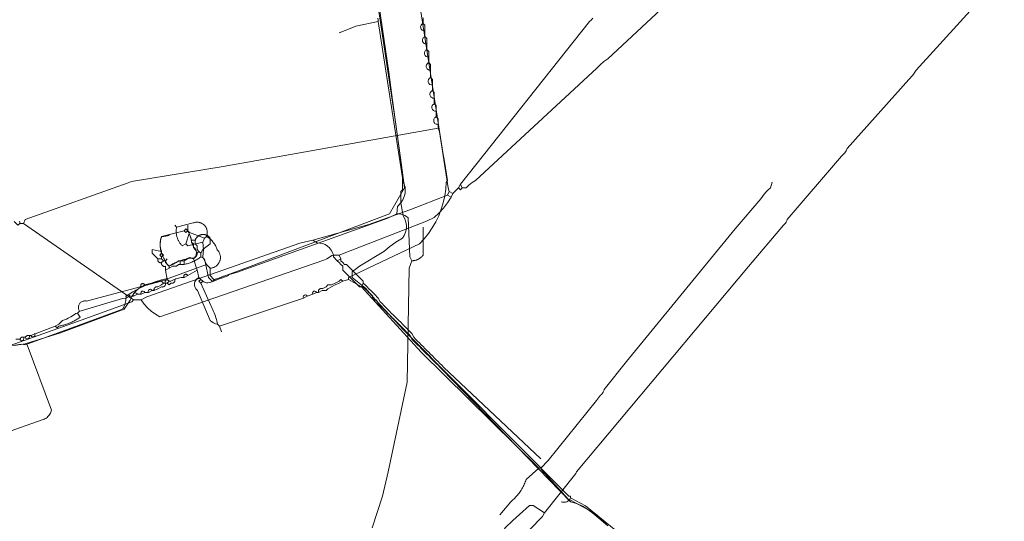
# Model space of a CAD drawing. Header units: inches. Extents: x 158416 to 160804, y 432611 to 437652.
# Tile 148 of 193: x 158845 to 159021, y 436439 to 436529. Entities that reach past the tile are written whole.
import ezdxf

# ---------------------------------------------------------------- set-up
doc = ezdxf.new("R2010")
doc.units = ezdxf.units.IN
doc.header["$MEASUREMENT"] = 0
doc.linetypes.add('DASHDOT', pattern=[0])
for name, color, linetype in [('4.2-K&L-LAAGSPANNING', 10, 'Continuous'), ('4.2-K&L-LAGEDRUK GAS', 42, 'Continuous'), ('4.2-K&L-MIDDENSPANNING', 10, 'Continuous'), ('4.2-K&L-SIGNAAL UPC', 222, 'Continuous'), ('4.2-K&L-WATERLEIDING', 150, 'Continuous')]:
    doc.layers.add(name, color=color, linetype=linetype)

msp = doc.modelspace()

# ---------------------------------------------------------------- linework, layer by layer
at = {"layer": '4.2-K&L-LAAGSPANNING', "linetype": 'DASHDOT', "lineweight": 0, "ltscale": 2}
for points in [[(158877.33, 436481.67, 0), (158877.67, 436482, 0), (158877.88, 436481.87, 0), (158878.11, 436481.78, 0), (158878.36, 436481.73, 0), (158878.6, 436481.72, 0), (158878.85, 436481.75, 0), (158879.09, 436481.82, 0), (158879.31, 436481.92, 0), (158879.52, 436482.06, 0), (158879.7, 436482.23, 0), (158885.63, 436484.43, 0), (158911, 436494, 0), (158913.67, 436498.67, 0), (158913.14, 436502.69, 0), (158912.14, 436510.02, 0), (158900.2, 436589.31, 0), (158898.67, 436592.67, 0)], [(158877, 436482.67, 0), (158876.81, 436482.57, 0), (158876.64, 436482.44, 0), (158876.49, 436482.28, 0), (158876.37, 436482.1, 0), (158876.27, 436481.91, 0), (158876.22, 436481.7, 0), (158876.19, 436481.49, 0), (158876.2, 436481.27, 0), (158876.25, 436481.06, 0), (158876.32, 436480.86, 0), (158876.43, 436480.67, 0), (158876.57, 436480.51, 0), (158876.73, 436480.37, 0), (158879, 436475, 0), (158879.29, 436474.76, 0), (158879.62, 436474.57, 0), (158879.97, 436474.43, 0), (158880.33, 436474.33, 0), (158880.67, 436474, 0), (158895.67, 436479, 0), (158896.33, 436479.33, 0), (158897.33, 436479.67, 0), (158898, 436480, 0), (158898.33, 436480, 0), (158899, 436480.33, 0), (158899.67, 436480.33, 0), (158900, 436480.67, 0), (158900.67, 436481, 0), (158901.33, 436481.33, 0), (158902, 436481.67, 0), (158902.67, 436482, 0), (158903.67, 436482.33, 0), (158903.67, 436482.67, 0), (158916.33, 436488.67, 0), (158917.17, 436489.56, 0), (158917.94, 436490.52, 0), (158918.64, 436491.53, 0), (158919.25, 436492.59, 0), (158919.79, 436493.7, 0), (158920.23, 436494.84, 0), (158920.6, 436496.01, 0), (158920.87, 436497.21, 0), (158921.05, 436498.42, 0), (158921.14, 436499.64, 0), (158921.33, 436500, 0), (158920.8, 436503.36, 0), (158920.53, 436504.98, 0), (158907.67, 436587.33, 0)], [(158938, 436448.67, 0), (158939.33, 436450, 0), (158947.93, 436460.7, 0), (158948.67, 436461.67, 0), (158948.86, 436461.82, 0), (158949.02, 436462.01, 0), (158949.16, 436462.21, 0), (158949.26, 436462.43, 0), (158949.33, 436462.67, 0), (158953.33, 436467.67, 0), (158972.67, 436491.33, 0), (158977.27, 436496.7, 0), (158977.57, 436497.13, 0), (158977.89, 436497.55, 0), (158978.24, 436497.94, 0), (158978.61, 436498.31, 0), (158979, 436498.67, 0), (158979.33, 436499.67, 0)], [(158877.67, 436482, 0), (158877.33, 436482.33, 0), (158877, 436482.67, 0), (158876.67, 436484, 0), (158876, 436486, 0), (158876.08, 436486.06, 0), (158876.15, 436486.13, 0), (158876.21, 436486.2, 0), (158876.27, 436486.27, 0), (158876.33, 436486.35, 0), (158876.38, 436486.44, 0), (158876.42, 436486.52, 0), (158876.46, 436486.61, 0), (158876.49, 436486.71, 0), (158876.51, 436486.8, 0), (158876.52, 436486.9, 0), (158876.53, 436486.99, 0), (158876.53, 436487.09, 0), (158876.53, 436487.19, 0), (158876.51, 436487.28, 0), (158876.49, 436487.38, 0), (158876.47, 436487.47, 0), (158876.43, 436487.56, 0), (158876.39, 436487.65, 0), (158876.35, 436487.73, 0), (158876.29, 436487.82, 0), (158876.23, 436487.89, 0), (158876.17, 436487.97, 0), (158876.1, 436488.03, 0), (158875.67, 436489, 0), (158875.65, 436489.18, 0), (158875.62, 436489.35, 0), (158875.59, 436489.53, 0), (158875.55, 436489.7, 0), (158875.51, 436489.87, 0), (158875.45, 436490.04, 0), (158875.39, 436490.21, 0), (158875.33, 436490.37, 0), (158875.26, 436490.53, 0), (158875.18, 436490.69, 0), (158875.09, 436490.85, 0), (158875, 436491, 0), (158874.67, 436491.33, 0), (158874.33, 436491, 0)], [(158875, 436491, 0), (158874.67, 436490.67, 0), (158874.33, 436491, 0), (158871.97, 436490.4, 0), (158871.86, 436490.34, 0), (158871.75, 436490.29, 0), (158871.64, 436490.24, 0), (158871.53, 436490.19, 0), (158871.41, 436490.15, 0), (158871.3, 436490.12, 0), (158871.18, 436490.09, 0), (158871.06, 436490.06, 0), (158870.94, 436490.04, 0), (158870.82, 436490.02, 0), (158870.7, 436490.01, 0), (158870.58, 436490, 0), (158870.45, 436490, 0), (158870.33, 436490, 0), (158870.29, 436489.86, 0), (158870.25, 436489.71, 0), (158870.21, 436489.56, 0), (158870.18, 436489.41, 0), (158870.15, 436489.26, 0), (158870.13, 436489.11, 0), (158870.11, 436488.96, 0), (158870.09, 436488.81, 0), (158870.09, 436488.66, 0), (158870.08, 436488.51, 0), (158870.08, 436488.36, 0), (158870.09, 436488.21, 0), (158870.1, 436488.05, 0), (158870.12, 436487.9, 0), (158870.14, 436487.75, 0), (158870.16, 436487.6, 0), (158870.19, 436487.45, 0), (158870.23, 436487.31, 0), (158870.27, 436487.16, 0), (158870.31, 436487.01, 0), (158870.36, 436486.87, 0), (158870.42, 436486.73, 0), (158870.47, 436486.59, 0), (158870.54, 436486.45, 0), (158870.6, 436486.31, 0), (158870.67, 436486.18, 0), (158870.75, 436486.05, 0), (158870.83, 436485.92, 0), (158870.91, 436485.79, 0), (158871, 436485.67, 0), (158871, 436485.33, 0), (158871.67, 436484.67, 0), (158871.83, 436484.78, 0), (158871.99, 436484.88, 0), (158872.16, 436484.99, 0), (158872.33, 436485.08, 0), (158872.5, 436485.18, 0), (158872.67, 436485.27, 0), (158872.85, 436485.35, 0), (158873.02, 436485.43, 0), (158873.2, 436485.5, 0), (158873.39, 436485.58, 0), (158873.57, 436485.64, 0), (158873.75, 436485.7, 0), (158873.94, 436485.76, 0), (158874.13, 436485.81, 0), (158874.32, 436485.86, 0), (158874.51, 436485.9, 0), (158874.7, 436485.93, 0), (158874.77, 436485.97, 0), (158874.85, 436486.01, 0), (158874.93, 436486.04, 0), (158875.01, 436486.07, 0), (158875.09, 436486.09, 0), (158875.17, 436486.1, 0), (158875.26, 436486.12, 0), (158875.34, 436486.12, 0), (158875.43, 436486.12, 0), (158875.51, 436486.12, 0), (158875.59, 436486.11, 0), (158875.68, 436486.1, 0), (158875.76, 436486.08, 0), (158875.84, 436486.06, 0), (158875.92, 436486.03, 0), (158876, 436486, 0)], [(158855.67, 436476.67, 0), (158855.6, 436476.78, 0), (158855.55, 436476.91, 0), (158855.51, 436477.04, 0), (158855.49, 436477.17, 0), (158855.48, 436477.31, 0), (158855.49, 436477.44, 0), (158855.51, 436477.58, 0), (158855.55, 436477.71, 0), (158855.6, 436477.83, 0), (158855.67, 436477.95, 0), (158855.75, 436478.06, 0), (158855.84, 436478.16, 0), (158855.94, 436478.25, 0), (158856.06, 436478.32, 0), (158856.18, 436478.39, 0), (158856.3, 436478.43, 0), (158856.43, 436478.47, 0), (158856.57, 436478.49, 0), (158856.7, 436478.49, 0), (158856.84, 436478.48, 0), (158856.97, 436478.45, 0), (158857.37, 436478.57, 0), (158870.33, 436482, 0), (158870.67, 436481.67, 0), (158871, 436481.67, 0), (158870.97, 436481.72, 0), (158870.95, 436481.78, 0), (158870.94, 436481.84, 0), (158870.94, 436481.91, 0), (158870.95, 436481.97, 0), (158870.97, 436482.03, 0), (158871.01, 436482.08, 0), (158871.05, 436482.13, 0), (158871.09, 436482.17, 0), (158871.15, 436482.21, 0), (158871.21, 436482.23, 0), (158871.27, 436482.24, 0), (158871.33, 436482.25, 0), (158871.39, 436482.24, 0), (158871.45, 436482.22, 0), (158871.51, 436482.19, 0), (158871.56, 436482.15, 0), (158871.6, 436482.11, 0), (158871.64, 436482.06, 0), (158871.67, 436482, 0), (158872, 436482, 0), (158872.21, 436482.12, 0), (158872.43, 436482.24, 0), (158872.66, 436482.34, 0), (158872.88, 436482.42, 0), (158873.12, 436482.5, 0), (158873.36, 436482.56, 0), (158873.6, 436482.61, 0), (158873.84, 436482.64, 0), (158874.09, 436482.66, 0), (158874.33, 436482.67, 0), (158874.3, 436482.72, 0), (158874.28, 436482.78, 0), (158874.27, 436482.84, 0), (158874.28, 436482.91, 0), (158874.29, 436482.97, 0), (158874.31, 436483.03, 0), (158874.34, 436483.08, 0), (158874.38, 436483.13, 0), (158874.43, 436483.17, 0), (158874.48, 436483.21, 0), (158874.54, 436483.23, 0), (158874.6, 436483.24, 0), (158874.66, 436483.24, 0), (158874.73, 436483.24, 0), (158874.79, 436483.22, 0), (158874.84, 436483.19, 0), (158874.89, 436483.15, 0), (158874.94, 436483.11, 0), (158874.97, 436483.06, 0), (158875, 436483, 0)], [(158874.33, 436482.67, 0), (158875, 436483, 0), (158876.67, 436484, 0)], [(158844.33, 436471.67, 0), (158845, 436471.67, 0), (158845.33, 436472, 0), (158846, 436472, 0), (158846.33, 436472.33, 0), (158847, 436472.33, 0), (158851.33, 436474, 0), (158852, 436474.33, 0), (158852.67, 436475, 0), (158853, 436475.1, 0), (158853.33, 436475.23, 0), (158853.63, 436475.4, 0), (158854.12, 436475.65, 0), (158854.59, 436475.94, 0), (158855.03, 436476.27, 0), (158855.33, 436476.33, 0), (158855.67, 436476.67, 0), (158855.97, 436476.73, 0), (158863.37, 436478.9, 0), (158864, 436479, 0), (158864.67, 436479.33, 0), (158865.33, 436479.33, 0), (158866, 436479.67, 0), (158866.67, 436479.67, 0), (158867.33, 436480, 0), (158868, 436480, 0), (158868.67, 436480.33, 0), (158869, 436480.33, 0), (158869.67, 436480.67, 0), (158870.33, 436481, 0), (158870.42, 436480.98, 0), (158870.51, 436480.97, 0), (158870.6, 436480.98, 0), (158870.69, 436481.01, 0), (158870.77, 436481.05, 0), (158870.84, 436481.1, 0), (158870.9, 436481.16, 0), (158870.95, 436481.23, 0), (158870.99, 436481.31, 0), (158871.02, 436481.4, 0), (158871.03, 436481.49, 0), (158871.02, 436481.58, 0), (158871, 436481.67, 0), (158871.33, 436481.67, 0), (158871.67, 436482, 0)], [(158869, 436480.33, 0), (158868.99, 436480.36, 0), (158868.99, 436480.38, 0), (158868.98, 436480.41, 0), (158868.98, 436480.44, 0), (158868.97, 436480.46, 0), (158868.97, 436480.49, 0), (158868.97, 436480.52, 0), (158868.97, 436480.54, 0), (158868.98, 436480.57, 0), (158868.98, 436480.6, 0), (158868.99, 436480.62, 0), (158868.99, 436480.65, 0), (158869, 436480.67, 0), (158869.01, 436480.7, 0), (158869.02, 436480.72, 0), (158869.03, 436480.74, 0), (158869.05, 436480.77, 0), (158869.06, 436480.79, 0), (158869.08, 436480.81, 0), (158869.09, 436480.83, 0), (158869.11, 436480.85, 0), (158869.13, 436480.87, 0), (158869.15, 436480.89, 0), (158869.17, 436480.91, 0), (158869.19, 436480.92, 0), (158869.21, 436480.94, 0), (158869.23, 436480.95, 0), (158869.26, 436480.97, 0), (158869.28, 436480.98, 0), (158869.3, 436480.99, 0), (158869.33, 436481, 0), (158869.35, 436481.01, 0), (158869.38, 436481.01, 0), (158869.4, 436481.02, 0), (158869.43, 436481.02, 0), (158869.46, 436481.03, 0), (158869.48, 436481.03, 0), (158869.51, 436481.03, 0), (158869.54, 436481.03, 0), (158869.56, 436481.02, 0), (158869.59, 436481.02, 0), (158869.62, 436481.01, 0), (158869.64, 436481.01, 0), (158869.67, 436481, 0), (158870.33, 436481.33, 0), (158870.67, 436481.67, 0)], [(158871.33, 436481.67, 0), (158871.67, 436481.33, 0), (158872, 436481.67, 0), (158872.02, 436481.66, 0), (158872.05, 436481.65, 0), (158872.07, 436481.65, 0), (158872.09, 436481.64, 0), (158872.12, 436481.64, 0), (158872.14, 436481.64, 0), (158872.16, 436481.64, 0), (158872.19, 436481.64, 0), (158872.21, 436481.64, 0), (158872.24, 436481.64, 0), (158872.26, 436481.65, 0), (158872.28, 436481.65, 0), (158872.31, 436481.66, 0), (158872.33, 436481.66, 0), (158872.35, 436481.67, 0), (158872.37, 436481.68, 0), (158872.39, 436481.69, 0), (158872.42, 436481.7, 0), (158872.44, 436481.71, 0), (158872.46, 436481.73, 0), (158872.48, 436481.74, 0), (158872.49, 436481.75, 0), (158872.51, 436481.77, 0), (158872.53, 436481.79, 0), (158872.55, 436481.8, 0), (158872.56, 436481.82, 0), (158872.58, 436481.84, 0), (158872.59, 436481.86, 0), (158872.61, 436481.88, 0), (158872.62, 436481.9, 0), (158872.63, 436481.92, 0), (158872.64, 436481.94, 0), (158872.65, 436481.96, 0), (158872.66, 436481.98, 0), (158872.67, 436482.01, 0), (158872.68, 436482.03, 0), (158872.68, 436482.05, 0), (158872.69, 436482.07, 0), (158872.69, 436482.1, 0), (158872.69, 436482.12, 0), (158872.69, 436482.15, 0), (158872.69, 436482.17, 0), (158872.69, 436482.19, 0), (158872.69, 436482.22, 0), (158872.69, 436482.24, 0), (158872.68, 436482.26, 0), (158872.68, 436482.29, 0), (158872.67, 436482.31, 0), (158872.67, 436482.33, 0)], [(158881, 436473, 0), (158880.67, 436474, 0), (158880.33, 436474.33, 0), (158880.26, 436474.62, 0), (158880.19, 436474.92, 0), (158880.11, 436475.2, 0), (158880.02, 436475.49, 0), (158879.93, 436475.77, 0), (158879.83, 436476.06, 0), (158879.72, 436476.34, 0), (158879.61, 436476.62, 0), (158879.49, 436476.89, 0), (158879.37, 436477.16, 0), (158879.24, 436477.43, 0), (158879.1, 436477.7, 0), (158877.33, 436481.67, 0), (158877, 436482, 0), (158877.33, 436482.33, 0)], [(158898.33, 436480, 0), (158898.32, 436480.04, 0), (158898.31, 436480.08, 0), (158898.31, 436480.12, 0), (158898.31, 436480.16, 0), (158898.31, 436480.21, 0), (158898.31, 436480.25, 0), (158898.32, 436480.29, 0), (158898.33, 436480.33, 0), (158898.35, 436480.37, 0), (158898.36, 436480.41, 0), (158898.38, 436480.44, 0), (158898.41, 436480.48, 0), (158898.43, 436480.51, 0), (158898.46, 436480.54, 0), (158898.49, 436480.57, 0), (158898.52, 436480.59, 0), (158898.56, 436480.62, 0), (158898.6, 436480.64, 0), (158898.63, 436480.65, 0), (158898.67, 436480.67, 0), (158898.71, 436480.68, 0), (158898.75, 436480.69, 0), (158898.79, 436480.69, 0), (158898.84, 436480.69, 0), (158898.88, 436480.69, 0), (158898.92, 436480.69, 0), (158898.96, 436480.68, 0), (158899, 436480.67, 0), (158899.67, 436481, 0), (158900, 436481.33, 0), (158900.67, 436481.33, 0), (158901.33, 436481.67, 0), (158902, 436482, 0), (158902.33, 436482.33, 0), (158902.67, 436482, 0)], [(158950, 436438.33, 0), (158948, 436440.33, 0), (158946.95, 436440.92, 0), (158946.72, 436441.08, 0), (158943.3, 436442.93, 0), (158943, 436443, 0), (158938.08, 436448.41, 0), (158938, 436448.67, 0), (158937.67, 436448.67, 0), (158916.67, 436469.33, 0), (158906, 436481, 0), (158903.67, 436482.33, 0)], [(158851.33, 436474, 0), (158851.67, 436473.67, 0), (158852, 436474, 0), (158852.17, 436474.03, 0), (158852.34, 436474.06, 0), (158852.51, 436474.1, 0), (158852.68, 436474.14, 0), (158852.85, 436474.18, 0), (158853.01, 436474.23, 0), (158853.18, 436474.28, 0), (158853.35, 436474.33, 0), (158853.51, 436474.39, 0), (158853.67, 436474.45, 0), (158853.83, 436474.51, 0), (158854, 436474.57, 0), (158854.15, 436474.64, 0), (158854.31, 436474.72, 0), (158854.47, 436474.79, 0), (158854.62, 436474.87, 0), (158854.78, 436474.95, 0), (158854.93, 436475.03, 0), (158855.08, 436475.12, 0), (158855.23, 436475.21, 0), (158855.37, 436475.3, 0), (158855.52, 436475.4, 0), (158855.66, 436475.5, 0), (158855.8, 436475.6, 0), (158855.33, 436476.33, 0)], [(158930.67, 436440.33, 0), (158932.67, 436442.67, 0), (158932.85, 436442.82, 0), (158933.02, 436442.97, 0), (158933.19, 436443.13, 0), (158933.36, 436443.29, 0), (158933.52, 436443.46, 0), (158933.68, 436443.63, 0), (158933.83, 436443.81, 0), (158933.97, 436443.99, 0), (158934.12, 436444.17, 0), (158934.25, 436444.36, 0), (158934.39, 436444.55, 0), (158934.51, 436444.74, 0), (158934.63, 436444.94, 0), (158934.75, 436445.14, 0), (158934.86, 436445.35, 0), (158934.96, 436445.56, 0), (158935.06, 436445.77, 0), (158935.16, 436445.98, 0), (158935.24, 436446.2, 0), (158935.32, 436446.41, 0), (158935.4, 436446.63, 0), (158937.67, 436448.67, 0)]]:
    msp.add_polyline3d(points, dxfattribs=at)
for centre, radius, start, end in [((158864.31, 436479.2), 0.375, 20.1124, 213.0051), ((158865.65, 436479.54), 0.375, 20.3243, 212.8016), ((158866.98, 436479.87), 0.375, 20.2396, 212.9073), ((158868.31, 436480.2), 0.375, 20.1124, 213.0051), ((158895.98, 436479.2), 0.375, 20.1476, 212.9657), ((158897.65, 436479.87), 0.375, 20.3477, 212.7866), ((158845.37, 436471.76), 0.382, 194.031, 39.1201), ((158846.37, 436472.09), 0.382, 193.9766, 39.141), ((158847.37, 436472.43), 0.382, 194.0174, 39.1253)]:
    msp.add_arc(centre, radius, start, end, dxfattribs=at)
at = {"layer": '4.2-K&L-LAGEDRUK GAS', "linetype": 'Continuous', "lineweight": 0, "ltscale": 15}
msp.add_polyline3d([(158953.33, 436436, 0), (158945.97, 436441.93, 0), (158943.33, 436443.33, 0), (158943.33, 436443.67, 0), (158943, 436443.67, 0), (158913.58, 436473.26, 0), (158908.42, 436478.74, 0), (158906.73, 436480.75, 0), (158904.33, 436482.67, 0), (158904.33, 436483.67, 0), (158905.67, 436484.67, 0), (158910, 436487.33, 0), (158911.04, 436488.2, 0), (158912.16, 436488.98, 0), (158913.33, 436489.67, 0), (158913.65, 436490.19, 0), (158913.88, 436490.75, 0), (158914.01, 436491.35, 0), (158914.03, 436491.96, 0), (158913.94, 436492.57, 0), (158913.76, 436493.15, 0), (158913.47, 436493.69, 0), (158913, 436496, 0), (158913, 436498, 0), (158913.33, 436498.33, 0), (158913.33, 436501.33, 0), (158911.52, 436514.32, 0), (158910.86, 436519.32, 0), (158904.21, 436564.64, 0)], dxfattribs=at)
msp.add_arc((158942.16, 436443.84), 1.28, 247.195, 336.4064, dxfattribs=at)
at = {"layer": '4.2-K&L-MIDDENSPANNING', "linetype": 'Continuous', "lineweight": 0, "ltscale": 1.75}
for p, q in [((158869.67, 436486), (158870.33, 436486)), ((158873.67, 436485), (158873.67, 436485.67)), ((158874.33, 436485), (158874.33, 436485.67))]:
    msp.add_line(p, q, dxfattribs=at)
for points in [[(158876.67, 436487, 0), (158876.33, 436487.67, 0), (158876, 436488, 0), (158876, 436488.67, 0), (158875.67, 436489, 0), (158875.67, 436489.33, 0), (158875.63, 436489.47, 0), (158875.6, 436489.6, 0), (158875.56, 436489.74, 0), (158875.52, 436489.87, 0), (158875.47, 436490, 0), (158875.42, 436490.13, 0), (158875.37, 436490.26, 0), (158875.32, 436490.38, 0), (158875.26, 436490.51, 0), (158875.2, 436490.64, 0), (158875.14, 436490.76, 0), (158875.07, 436490.88, 0), (158875, 436491, 0), (158874.67, 436491.33, 0), (158874.33, 436491, 0)], [(158870.33, 436486.33, 0), (158870, 436486.67, 0), (158870.33, 436487, 0), (158870.33, 436487.33, 0), (158870.29, 436487.44, 0), (158870.25, 436487.55, 0), (158870.22, 436487.66, 0), (158870.19, 436487.77, 0), (158870.16, 436487.88, 0), (158870.14, 436487.99, 0), (158870.12, 436488.1, 0), (158870.1, 436488.21, 0), (158870.09, 436488.33, 0), (158870.08, 436488.44, 0), (158870.07, 436488.55, 0), (158870.07, 436488.67, 0), (158870.07, 436488.78, 0), (158870.08, 436488.89, 0), (158870.09, 436489.01, 0), (158870.1, 436489.12, 0), (158870.12, 436489.23, 0), (158870.14, 436489.35, 0), (158870.16, 436489.46, 0), (158870.19, 436489.57, 0), (158870.22, 436489.68, 0), (158870.25, 436489.79, 0), (158870.29, 436489.89, 0), (158870.33, 436490, 0), (158874.33, 436491, 0), (158874.67, 436490.67, 0), (158875, 436491, 0)], [(158877.33, 436487, 0), (158877.67, 436487.67, 0), (158879, 436488.67, 0), (158879, 436489.67, 0), (158878.97, 436489.72, 0), (158878.93, 436489.77, 0), (158878.89, 436489.82, 0), (158878.85, 436489.86, 0), (158878.81, 436489.91, 0), (158878.76, 436489.95, 0), (158878.72, 436489.99, 0), (158878.67, 436490.03, 0), (158878.62, 436490.07, 0), (158878.57, 436490.11, 0), (158878.52, 436490.14, 0), (158878.46, 436490.17, 0), (158878.41, 436490.2, 0), (158878.35, 436490.23, 0), (158878.29, 436490.25, 0), (158878.23, 436490.27, 0), (158878.18, 436490.29, 0), (158878.12, 436490.31, 0), (158878.06, 436490.32, 0), (158877.99, 436490.33, 0), (158877.93, 436490.34, 0), (158877.87, 436490.35, 0), (158877.81, 436490.35, 0), (158877.75, 436490.35, 0), (158877.69, 436490.35, 0), (158877.62, 436490.35, 0), (158877.56, 436490.34, 0), (158877.5, 436490.33, 0), (158877.44, 436490.32, 0), (158877.38, 436490.31, 0), (158877.32, 436490.29, 0), (158877.26, 436490.27, 0), (158877.2, 436490.25, 0), (158877.14, 436490.23, 0), (158877.09, 436490.2, 0), (158877.03, 436490.17, 0), (158876.98, 436490.14, 0), (158876.93, 436490.11, 0), (158876.88, 436490.07, 0), (158876.83, 436490.03, 0), (158876.78, 436490, 0), (158876.73, 436489.95, 0), (158876.69, 436489.91, 0), (158876.64, 436489.87, 0), (158876.6, 436489.82, 0), (158876.56, 436489.77, 0), (158876.53, 436489.72, 0), (158876.49, 436489.67, 0), (158876.46, 436489.62, 0), (158876.43, 436489.56, 0), (158876.4, 436489.51, 0), (158876.38, 436489.45, 0), (158876.35, 436489.39, 0), (158876.33, 436489.33, 0), (158875.67, 436489.33, 0)], [(158876.33, 436489.33, 0), (158876.33, 436488.67, 0), (158876.67, 436488.33, 0), (158876.67, 436487.67, 0), (158877, 436487.33, 0), (158877.33, 436487, 0), (158877.33, 436486.33, 0), (158878, 436486, 0), (158878.67, 436482.67, 0), (158879.33, 436482, 0), (158879.67, 436482, 0), (158879.79, 436482.08, 0), (158879.92, 436482.15, 0), (158880.06, 436482.22, 0), (158880.19, 436482.28, 0), (158880.33, 436482.34, 0), (158880.46, 436482.39, 0), (158880.6, 436482.44, 0), (158880.75, 436482.49, 0), (158880.89, 436482.53, 0), (158881.03, 436482.57, 0), (158882.33, 436483, 0)], [(158866.67, 436481, 0), (158867.33, 436481.33, 0), (158868.03, 436481.55, 0), (158871.33, 436482.33, 0), (158871, 436484, 0), (158871, 436484.67, 0), (158870.95, 436484.65, 0), (158870.9, 436484.64, 0), (158870.85, 436484.64, 0), (158870.8, 436484.64, 0), (158870.75, 436484.65, 0), (158870.7, 436484.66, 0), (158870.65, 436484.67, 0), (158870.6, 436484.69, 0), (158870.56, 436484.72, 0), (158870.52, 436484.74, 0), (158870.48, 436484.78, 0), (158870.44, 436484.81, 0), (158870.41, 436484.85, 0), (158870.38, 436484.89, 0), (158870.36, 436484.94, 0), (158870.34, 436484.98, 0), (158870.32, 436485.03, 0), (158870.31, 436485.08, 0), (158870.31, 436485.13, 0), (158870.31, 436485.18, 0), (158870.31, 436485.23, 0), (158870.32, 436485.28, 0), (158870.33, 436485.33, 0), (158870.28, 436485.32, 0), (158870.23, 436485.31, 0), (158870.18, 436485.31, 0), (158870.13, 436485.31, 0), (158870.08, 436485.31, 0), (158870.03, 436485.32, 0), (158869.98, 436485.34, 0), (158869.94, 436485.36, 0), (158869.89, 436485.38, 0), (158869.85, 436485.41, 0), (158869.81, 436485.44, 0), (158869.78, 436485.48, 0), (158869.74, 436485.52, 0), (158869.72, 436485.56, 0), (158869.69, 436485.6, 0), (158869.67, 436485.65, 0), (158869.66, 436485.7, 0), (158869.65, 436485.75, 0), (158869.64, 436485.8, 0), (158869.64, 436485.85, 0), (158869.64, 436485.9, 0), (158869.65, 436485.95, 0), (158869.67, 436486, 0), (158868.67, 436487, 0), (158868.67, 436487.67, 0), (158869.7, 436487.43, 0), (158870.33, 436487.33, 0)], [(158871.33, 436486, 0), (158871, 436485.67, 0), (158870.67, 436485.67, 0), (158870.33, 436485.33, 0), (158870.67, 436485.67, 0), (158870.33, 436486, 0), (158870.33, 436486.33, 0), (158870.67, 436486.67, 0), (158870.33, 436487, 0)], [(158871, 436484, 0), (158871.67, 436484.33, 0), (158872.33, 436484.67, 0), (158873, 436484.67, 0), (158873.33, 436485, 0), (158873.67, 436485, 0), (158874.33, 436485, 0), (158874.51, 436485.04, 0), (158874.69, 436485.08, 0), (158874.87, 436485.13, 0), (158875.05, 436485.18, 0), (158875.22, 436485.23, 0), (158875.4, 436485.29, 0), (158875.57, 436485.36, 0), (158875.74, 436485.43, 0), (158875.91, 436485.5, 0), (158876.08, 436485.57, 0), (158876.24, 436485.66, 0), (158876.4, 436485.74, 0), (158876.56, 436485.83, 0), (158876.72, 436485.92, 0), (158876.88, 436486.02, 0), (158877.03, 436486.12, 0), (158877.18, 436486.22, 0), (158877.33, 436486.33, 0)], [(158871.67, 436484.67, 0), (158872.33, 436485, 0), (158873, 436485.33, 0), (158873.33, 436485.67, 0), (158874.33, 436485.67, 0), (158875.36, 436486.22, 0), (158875.42, 436486.19, 0), (158875.47, 436486.16, 0), (158875.53, 436486.14, 0), (158875.58, 436486.13, 0), (158875.64, 436486.11, 0), (158875.7, 436486.11, 0), (158875.76, 436486.1, 0), (158875.82, 436486.1, 0), (158875.88, 436486.1, 0), (158875.94, 436486.11, 0), (158876, 436486.12, 0), (158876.06, 436486.14, 0), (158876.11, 436486.16, 0), (158876.17, 436486.18, 0), (158876.22, 436486.21, 0), (158876.27, 436486.24, 0), (158876.32, 436486.27, 0), (158876.37, 436486.31, 0), (158876.41, 436486.35, 0), (158876.45, 436486.4, 0), (158876.49, 436486.44, 0), (158876.52, 436486.49, 0), (158876.55, 436486.54, 0), (158876.58, 436486.59, 0), (158876.61, 436486.65, 0), (158876.63, 436486.71, 0), (158876.64, 436486.76, 0), (158876.65, 436486.82, 0), (158876.66, 436486.88, 0), (158876.67, 436486.94, 0), (158876.67, 436487, 0), (158877, 436487.33, 0)], [(158871.67, 436484.33, 0), (158871.67, 436484.67, 0), (158871.33, 436485, 0), (158871, 436485.67, 0)], [(158844.02, 436470.53, 0), (158845.98, 436470.81, 0), (158852.3, 436472.77, 0), (158854.37, 436473.57, 0), (158863.67, 436477, 0), (158864.73, 436478.63, 0), (158865.06, 436479.34, 0), (158865.5, 436479.98, 0), (158866.04, 436480.54, 0), (158866.67, 436481, 0), (158866.64, 436481.06, 0), (158866.62, 436481.12, 0), (158866.61, 436481.18, 0), (158866.61, 436481.24, 0), (158866.62, 436481.3, 0), (158866.64, 436481.36, 0), (158866.67, 436481.42, 0), (158866.71, 436481.47, 0), (158866.76, 436481.51, 0), (158866.81, 436481.54, 0), (158866.87, 436481.56, 0), (158866.93, 436481.58, 0), (158867, 436481.58, 0), (158867.06, 436481.57, 0), (158867.12, 436481.55, 0), (158867.18, 436481.52, 0), (158867.23, 436481.49, 0), (158867.27, 436481.44, 0), (158867.31, 436481.39, 0), (158867.33, 436481.33, 0)]]:
    msp.add_polyline3d(points, dxfattribs=at)
at = {"layer": '4.2-K&L-SIGNAAL UPC', "linetype": 'Continuous', "lineweight": 0, "ltscale": 1.75}
msp.add_line((158878, 436489.67), (158875.33, 436490.67), dxfattribs=at)
for points in [[(158925, 436426.33, 0), (158938.33, 436440, 0), (158938.67, 436440.67, 0), (158944.27, 436447.7, 0), (158944.4, 436447.97, 0), (158975.07, 436484.63, 0), (158981.33, 436492, 0), (158981.52, 436492.16, 0), (158981.69, 436492.34, 0), (158981.82, 436492.54, 0), (158981.93, 436492.77, 0), (158982, 436493, 0), (158991.67, 436504.33, 0), (158991.99, 436504.61, 0), (158992.27, 436504.92, 0), (158992.49, 436505.28, 0), (158992.67, 436505.67, 0), (159003.67, 436518, 0), (159004.4, 436518.78, 0), (159005, 436519.67, 0), (159020.73, 436536.97, 0)], [(158902, 436526.33, 0), (158903.67, 436527, 0), (158905.02, 436527.52, 0), (158909, 436528.33, 0)], [(158912.33, 436494, 0), (158912.46, 436495.31, 0), (158913, 436496, 0), (158913.2, 436496.26, 0), (158913.38, 436496.54, 0), (158913.53, 436496.83, 0), (158913.65, 436497.13, 0), (158913.73, 436497.45, 0), (158913.79, 436497.77, 0), (158913.82, 436498.1, 0), (158913.81, 436498.43, 0), (158913.77, 436498.76, 0), (158913.7, 436499.08, 0), (158913.6, 436499.39, 0), (158913.47, 436499.69, 0), (158909, 436528.33, 0), (158908.97, 436528.64, 0), (158908.9, 436528.93, 0)], [(158907.93, 436438.03, 0), (158909.78, 436443.64, 0), (158910.78, 436447.97, 0), (158914.13, 436463.97, 0), (158914.5, 436484.33, 0), (158914.73, 436484.97, 0), (158915, 436485.67, 0), (158914.64, 436486.36, 0), (158914.33, 436493.33, 0), (158914.05, 436493.56, 0), (158913.74, 436493.74, 0), (158913.4, 436493.88, 0), (158913.05, 436493.97, 0), (158912.69, 436494.01, 0), (158912.33, 436494, 0), (158910.7, 436493.27, 0), (158883.7, 436483.57, 0), (158881.37, 436482.9, 0), (158880.96, 436482.71, 0), (158880.54, 436482.55, 0), (158880.11, 436482.42, 0), (158879.67, 436482.33, 0), (158879, 436483, 0), (158879, 436484.33, 0), (158878.33, 436485, 0), (158877.67, 436486.33, 0), (158877.83, 436487.67, 0), (158877.67, 436489, 0)], [(158879, 436484.33, 0), (158879.11, 436484.34, 0), (158879.22, 436484.36, 0), (158879.33, 436484.38, 0), (158879.44, 436484.4, 0), (158879.55, 436484.44, 0), (158879.65, 436484.48, 0), (158879.75, 436484.52, 0), (158879.85, 436484.58, 0), (158879.95, 436484.63, 0), (158880.04, 436484.7, 0), (158880.13, 436484.76, 0), (158880.22, 436484.84, 0), (158880.3, 436484.92, 0), (158880.37, 436485, 0), (158880.44, 436485.09, 0), (158880.51, 436485.18, 0), (158880.57, 436485.27, 0), (158880.62, 436485.37, 0), (158880.67, 436485.47, 0), (158880.71, 436485.57, 0), (158880.75, 436485.68, 0), (158880.78, 436485.79, 0), (158880.8, 436485.9, 0), (158880.82, 436486.01, 0), (158880.83, 436486.12, 0), (158880.83, 436486.23, 0), (158880.83, 436486.34, 0), (158880.82, 436486.46, 0), (158880.8, 436486.57, 0), (158880.78, 436486.68, 0), (158880.75, 436486.78, 0), (158880.72, 436486.89, 0), (158880.68, 436486.99, 0), (158880.63, 436487.1, 0), (158880.58, 436487.2, 0), (158880.52, 436487.29, 0), (158880.46, 436487.38, 0), (158880.39, 436487.47, 0), (158880.31, 436487.55, 0), (158880.23, 436487.63, 0), (158880.18, 436487.79, 0), (158880.13, 436487.94, 0), (158880.06, 436488.09, 0), (158879.99, 436488.24, 0), (158879.92, 436488.39, 0), (158879.84, 436488.53, 0), (158879.75, 436488.67, 0), (158879.66, 436488.8, 0), (158879.56, 436488.93, 0), (158879.46, 436489.06, 0), (158879.35, 436489.19, 0), (158879.24, 436489.3, 0), (158879.12, 436489.42, 0), (158879, 436489.53, 0), (158878.87, 436489.63, 0), (158878.75, 436489.73, 0), (158878.61, 436489.83, 0), (158878.47, 436489.92, 0), (158878.33, 436490, 0), (158878.37, 436490.1, 0), (158878.41, 436490.2, 0), (158878.44, 436490.31, 0), (158878.46, 436490.41, 0), (158878.47, 436490.52, 0), (158878.48, 436490.63, 0), (158878.49, 436490.74, 0), (158878.48, 436490.84, 0), (158878.47, 436490.95, 0), (158878.46, 436491.06, 0), (158878.43, 436491.16, 0), (158878.41, 436491.27, 0), (158878.37, 436491.37, 0), (158878.33, 436491.47, 0), (158878.28, 436491.57, 0), (158878.23, 436491.66, 0), (158878.17, 436491.75, 0), (158878.11, 436491.84, 0), (158878.04, 436491.92, 0), (158877.97, 436492, 0), (158877.89, 436492.08, 0), (158877.8, 436492.15, 0), (158877.72, 436492.21, 0), (158877.63, 436492.27, 0), (158877.53, 436492.33, 0), (158877.44, 436492.38, 0), (158877.34, 436492.42, 0), (158877.24, 436492.45, 0), (158877.13, 436492.49, 0), (158877.03, 436492.51, 0), (158876.92, 436492.53, 0), (158876.81, 436492.54, 0), (158876.7, 436492.54, 0), (158876.6, 436492.54, 0), (158876.49, 436492.53, 0), (158876.38, 436492.52, 0), (158876.28, 436492.5, 0), (158876.17, 436492.47, 0), (158876.07, 436492.44, 0), (158875.97, 436492.4, 0), (158873, 436491.67, 0), (158872.67, 436492, 0)], [(158873, 436491.67, 0), (158872.98, 436491.54, 0), (158872.96, 436491.42, 0), (158872.94, 436491.3, 0), (158872.93, 436491.17, 0), (158872.93, 436491.05, 0), (158872.92, 436490.92, 0), (158872.93, 436490.8, 0), (158872.93, 436490.67, 0), (158872.94, 436490.55, 0), (158872.96, 436490.42, 0), (158872.98, 436490.3, 0), (158873, 436490.18, 0), (158873.03, 436490.05, 0), (158873.06, 436489.93, 0), (158873.1, 436489.81, 0), (158873.14, 436489.7, 0), (158873.18, 436489.58, 0), (158873.23, 436489.46, 0), (158873.28, 436489.35, 0), (158873.34, 436489.24, 0), (158873.4, 436489.13, 0), (158873.46, 436489.02, 0), (158873.53, 436488.91, 0), (158873.6, 436488.81, 0), (158873.67, 436488.71, 0), (158873.75, 436488.61, 0), (158873.83, 436488.52, 0), (158873.91, 436488.42, 0), (158874, 436488.33, 0), (158874.67, 436488.67, 0), (158875, 436488.33, 0), (158877.67, 436489, 0), (158878, 436489.67, 0), (158878.33, 436490, 0)], [(158874.67, 436488.67, 0), (158875.33, 436490.67, 0), (158875, 436491, 0), (158875, 436492, 0)], [(158915, 436485.67, 0), (158915.1, 436485.67, 0), (158915.2, 436485.67, 0), (158915.3, 436485.68, 0), (158915.4, 436485.69, 0), (158915.5, 436485.7, 0), (158915.6, 436485.72, 0), (158915.7, 436485.75, 0), (158915.8, 436485.78, 0), (158915.9, 436485.81, 0), (158915.99, 436485.85, 0), (158916.08, 436485.89, 0), (158916.17, 436485.93, 0), (158916.26, 436485.98, 0), (158916.35, 436486.04, 0), (158916.43, 436486.09, 0), (158916.51, 436486.15, 0), (158916.59, 436486.22, 0), (158916.67, 436486.29, 0), (158916.74, 436486.36, 0), (158916.81, 436486.43, 0), (158916.88, 436486.51, 0), (158916.94, 436486.58, 0), (158917, 436486.67, 0), (158917, 436491.67, 0)], [(158843.69, 436470.53, 0), (158845.31, 436470.8, 0), (158846, 436470.67, 0), (158853.63, 436473.43, 0), (158863.03, 436476.9, 0), (158863.44, 436477.15, 0), (158863.74, 436477.85, 0), (158863.93, 436478.58, 0), (158864, 436479.33, 0), (158865.18, 436480.09, 0), (158866.41, 436480.76, 0), (158867.68, 436481.35, 0), (158868.99, 436481.85, 0), (158870.33, 436482.25, 0), (158871.7, 436482.57, 0), (158878.33, 436485, 0)], [(158841.37, 436454.57, 0), (158849.03, 436457.27, 0), (158849.22, 436457.33, 0), (158849.39, 436457.4, 0), (158849.57, 436457.49, 0), (158849.73, 436457.59, 0), (158849.88, 436457.71, 0), (158850.03, 436457.84, 0), (158850.16, 436457.98, 0), (158850.28, 436458.13, 0), (158850.38, 436458.29, 0), (158850.48, 436458.46, 0), (158850.56, 436458.63, 0), (158850.62, 436458.81, 0), (158850.67, 436459, 0), (158846.33, 436470.67, 0)], [(158924.33, 436431, 0), (158924.8, 436431.32, 0), (158925.26, 436431.65, 0), (158925.72, 436431.98, 0), (158926.17, 436432.33, 0), (158926.61, 436432.68, 0), (158927.04, 436433.04, 0), (158927.47, 436433.41, 0), (158927.89, 436433.79, 0), (158928.31, 436434.18, 0), (158928.71, 436434.57, 0), (158929.11, 436434.98, 0), (158929.5, 436435.39, 0), (158929.88, 436435.8, 0), (158930.26, 436436.23, 0), (158930.62, 436436.66, 0), (158930.98, 436437.1, 0), (158931.33, 436437.55, 0), (158931.67, 436438, 0), (158933, 436439.33, 0), (158936, 436442, 0), (158936.67, 436442, 0), (158938.67, 436440.67, 0)]]:
    msp.add_polyline3d(points, dxfattribs=at)
at = {"layer": '4.2-K&L-WATERLEIDING', "linetype": 'Continuous', "lineweight": 0, "ltscale": 2}
for p, q in [((158924, 436498.67), (158923.67, 436499.33)), ((158922.33, 436497.67), (158921.67, 436498)), ((158901.67, 436485.67), (158902.33, 436486)), ((158906, 436481), (158906.33, 436481.67))]:
    msp.add_line(p, q, dxfattribs=at)
for points in [[(158923.33, 436498.67, 0), (158923.67, 436498.33, 0), (158924, 436498.67, 0), (158924.67, 436498.67, 0), (158925.17, 436499.17, 0), (158925.73, 436499.62, 0), (158926.33, 436500, 0), (158948, 436520, 0), (158948.6, 436520.63, 0), (158949.27, 436521.19, 0), (158950, 436521.67, 0), (158960.33, 436531.33, 0)], [(158844.99, 436492.69, 0), (158845.02, 436492.61, 0), (158845.03, 436492.51, 0), (158845.02, 436492.42, 0), (158845, 436492.33, 0), (158845.67, 436492.33, 0), (158865.33, 436478.67, 0), (158866.67, 436478.67, 0), (158867.2, 436477.93, 0), (158867.8, 436477.25, 0), (158868.47, 436476.65, 0), (158869.21, 436476.11, 0), (158870, 436475.67, 0), (158899.3, 436485.77, 0), (158899.8, 436485.99, 0), (158900.27, 436486.27, 0), (158900.7, 436486.6, 0), (158901, 436486.67, 0), (158902, 436486.67, 0), (158903.97, 436487.43, 0), (158917.63, 436492.73, 0), (158918.97, 436493.4, 0), (158919.85, 436494.19, 0), (158920.65, 436495.06, 0), (158921.37, 436496, 0), (158922, 436497, 0), (158922.33, 436497.67, 0), (158923.33, 436498.67, 0), (158923.67, 436499.33, 0), (158946.67, 436528.33, 0), (158946.99, 436528.61, 0), (158947.27, 436528.92, 0)], [(158921.33, 436497.33, 0), (158921.67, 436498, 0), (158921.47, 436498.69, 0), (158919.93, 436508.63, 0), (158919.67, 436509.33, 0), (158919.67, 436510, 0), (158919.55, 436509.99, 0), (158919.43, 436510.01, 0), (158919.32, 436510.04, 0), (158919.21, 436510.1, 0), (158919.12, 436510.17, 0), (158919.04, 436510.25, 0), (158918.97, 436510.35, 0), (158918.92, 436510.46, 0), (158918.89, 436510.58, 0), (158918.89, 436510.69, 0), (158918.9, 436510.81, 0), (158918.93, 436510.93, 0), (158918.98, 436511.03, 0), (158919.05, 436511.13, 0), (158919.13, 436511.21, 0), (158919.23, 436511.28, 0), (158919.33, 436511.33, 0), (158919.33, 436512.33, 0), (158919.33, 436513.33, 0), (158919, 436513.67, 0), (158919, 436514.67, 0), (158918.88, 436514.66, 0), (158918.76, 436514.68, 0), (158918.65, 436514.71, 0), (158918.55, 436514.76, 0), (158918.45, 436514.83, 0), (158918.37, 436514.92, 0), (158918.3, 436515.02, 0), (158918.25, 436515.13, 0), (158918.23, 436515.24, 0), (158918.22, 436515.36, 0), (158918.23, 436515.48, 0), (158918.26, 436515.59, 0), (158918.31, 436515.7, 0), (158918.38, 436515.8, 0), (158918.46, 436515.88, 0), (158918.56, 436515.95, 0), (158918.67, 436516, 0), (158918.67, 436517, 0), (158918.67, 436518, 0), (158918.33, 436518.33, 0), (158918.33, 436519.67, 0), (158918.21, 436519.66, 0), (158918.1, 436519.68, 0), (158917.98, 436519.71, 0), (158917.88, 436519.76, 0), (158917.78, 436519.84, 0), (158917.7, 436519.92, 0), (158917.64, 436520.02, 0), (158917.59, 436520.13, 0), (158917.56, 436520.24, 0), (158917.55, 436520.36, 0), (158917.56, 436520.48, 0), (158917.59, 436520.59, 0), (158917.64, 436520.7, 0), (158917.71, 436520.8, 0), (158917.8, 436520.88, 0), (158917.89, 436520.95, 0), (158918, 436521, 0), (158918, 436522, 0), (158918, 436523, 0), (158917.67, 436523.33, 0), (158917.67, 436524.33, 0), (158917.55, 436524.33, 0), (158917.43, 436524.34, 0), (158917.32, 436524.38, 0), (158917.21, 436524.43, 0), (158917.12, 436524.5, 0), (158917.04, 436524.59, 0), (158916.97, 436524.69, 0), (158916.92, 436524.79, 0), (158916.89, 436524.91, 0), (158916.88, 436525.03, 0), (158916.9, 436525.15, 0), (158916.93, 436525.26, 0), (158916.98, 436525.37, 0), (158917.05, 436525.46, 0), (158917.13, 436525.55, 0), (158917.23, 436525.62, 0), (158917.33, 436525.67, 0), (158917.33, 436526.67, 0), (158917.33, 436527.67, 0), (158917, 436528, 0), (158917, 436529, 0)], [(158917.67, 436524.33, 0), (158917.67, 436525.33, 0), (158917.33, 436525.67, 0)], [(158918.33, 436519.67, 0), (158918.33, 436520.67, 0), (158918, 436521, 0)], [(158919, 436514.67, 0), (158919, 436515.67, 0), (158918.67, 436516, 0)], [(158919.67, 436510, 0), (158919.67, 436511, 0), (158919.33, 436511.33, 0)], [(158845.67, 436492.33, 0), (158846, 436493, 0), (158864.37, 436499.57, 0), (158864.97, 436499.77, 0), (158881.31, 436502.47, 0), (158919.67, 436509.33, 0)], [(158866.67, 436478.67, 0), (158867.7, 436479.23, 0), (158894.97, 436488.77, 0), (158897.33, 436489.33, 0), (158907.3, 436492.12, 0), (158914.63, 436494.77, 0), (158921.33, 436497.33, 0), (158922, 436497, 0)], [(158845, 436492.33, 0), (158844.67, 436492, 0), (158844, 436492.67, 0)], [(158950, 436438.33, 0), (158948.39, 436439.75, 0), (158947.27, 436440.59, 0), (158946.39, 436441.28, 0), (158945.43, 436441.87, 0), (158944.41, 436442.33, 0), (158943.33, 436442.67, 0), (158920.33, 436466.33, 0), (158920, 436466.67, 0), (158919.67, 436467, 0), (158919.33, 436467.33, 0), (158919, 436467.67, 0), (158918.67, 436468, 0), (158918.33, 436468.33, 0), (158918, 436468.67, 0), (158917.67, 436469, 0), (158917.33, 436469.33, 0), (158917, 436469.67, 0), (158916.67, 436470, 0), (158916.33, 436470.33, 0), (158916, 436470.67, 0), (158915.67, 436471, 0), (158915.33, 436471.33, 0), (158915, 436471.67, 0), (158914.67, 436472.33, 0), (158914.33, 436472.67, 0), (158914, 436473, 0), (158913.67, 436473.33, 0), (158913.33, 436473.67, 0), (158913, 436474, 0), (158912.67, 436474.33, 0), (158912.33, 436474.67, 0), (158912, 436475, 0), (158911.67, 436475.33, 0), (158911.33, 436475.67, 0), (158911, 436476, 0), (158910.67, 436476.33, 0), (158910.33, 436476.67, 0), (158910, 436477, 0), (158909.67, 436477.33, 0), (158909.33, 436477.67, 0), (158909, 436478, 0), (158908.67, 436478.67, 0), (158908.58, 436478.65, 0), (158908.49, 436478.64, 0), (158908.4, 436478.65, 0), (158908.31, 436478.67, 0), (158908.23, 436478.71, 0), (158908.16, 436478.76, 0), (158908.1, 436478.83, 0), (158908.05, 436478.9, 0), (158908.01, 436478.98, 0), (158907.98, 436479.07, 0), (158907.97, 436479.16, 0), (158907.98, 436479.25, 0), (158908, 436479.33, 0), (158907.67, 436479.67, 0), (158907.33, 436480, 0), (158907, 436480.33, 0), (158906.67, 436480.67, 0), (158906.33, 436481, 0), (158906, 436481, 0), (158905.67, 436481, 0), (158902.67, 436484, 0), (158902.67, 436484.67, 0), (158902.33, 436485, 0), (158902, 436485.33, 0), (158901.67, 436485.67, 0), (158901, 436486.33, 0), (158901, 436486.67, 0), (158900.84, 436487.13, 0), (158900.6, 436487.56, 0), (158900.29, 436487.95, 0), (158899.92, 436488.27, 0), (158899.5, 436488.53, 0), (158899.04, 436488.72, 0), (158898.56, 436488.82, 0), (158898.07, 436488.84, 0), (158897.33, 436489.33, 0)], [(158938, 436450.33, 0), (158920.67, 436466.67, 0), (158920.33, 436467, 0), (158920, 436467.33, 0), (158919.67, 436467.67, 0), (158919.33, 436468, 0), (158919, 436468.33, 0), (158918.67, 436468.67, 0), (158918.33, 436469, 0), (158918, 436469.33, 0), (158917.67, 436469.67, 0), (158917.33, 436470, 0), (158917, 436470.33, 0), (158916.67, 436470.67, 0), (158916.33, 436471, 0), (158916, 436471.33, 0), (158915.67, 436471.67, 0), (158915.33, 436472, 0), (158915, 436472.67, 0), (158914.67, 436473, 0), (158914.33, 436473.33, 0), (158914, 436473.67, 0), (158913.67, 436474, 0), (158913.33, 436474.33, 0), (158913, 436474.67, 0), (158912.67, 436475, 0), (158912.33, 436475.33, 0), (158912, 436475.67, 0), (158911.67, 436476, 0), (158911.33, 436476.33, 0), (158911, 436476.67, 0), (158910.67, 436477, 0), (158910.33, 436477.33, 0), (158910, 436477.67, 0), (158909.67, 436478, 0), (158909.33, 436478.33, 0), (158909, 436479, 0), (158908.33, 436479.67, 0), (158908, 436480, 0), (158907.67, 436480.33, 0), (158907.33, 436480.67, 0), (158907, 436481, 0), (158906.67, 436481.33, 0), (158906.33, 436481.67, 0), (158906.33, 436482, 0), (158903.33, 436485, 0), (158903, 436485, 0), (158902.67, 436485.33, 0), (158902.33, 436485.67, 0), (158902.33, 436486, 0), (158902, 436486.67, 0)], [(158816.67, 436465, 0), (158817, 436465.33, 0), (158818.36, 436465.88, 0), (158819.7, 436466.23, 0), (158820.4, 436466.43, 0), (158821.09, 436466.66, 0), (158821.76, 436466.93, 0), (158822.43, 436467.23, 0), (158823.07, 436467.57, 0), (158823.7, 436467.93, 0), (158824, 436468, 0), (158825.31, 436468.13, 0), (158827.3, 436468.77, 0), (158827.7, 436468.9, 0), (158831, 436470, 0), (158834.73, 436467.53, 0), (158855.97, 436475.07, 0), (158865, 436478.33, 0), (158865.33, 436478.67, 0)]]:
    msp.add_polyline3d(points, dxfattribs=at)
for centre, start, end in [((158917.24, 436527.35), 110.5258, 277.5331), ((158917.91, 436522.69), 110.6028, 277.4807), ((158918.58, 436517.69), 110.6057, 277.4729), ((158919.24, 436513.02), 110.5481, 277.5121)]:
    msp.add_arc(centre, 0.692, start, end, dxfattribs=at)

doc.saveas('drawing.dxf')
